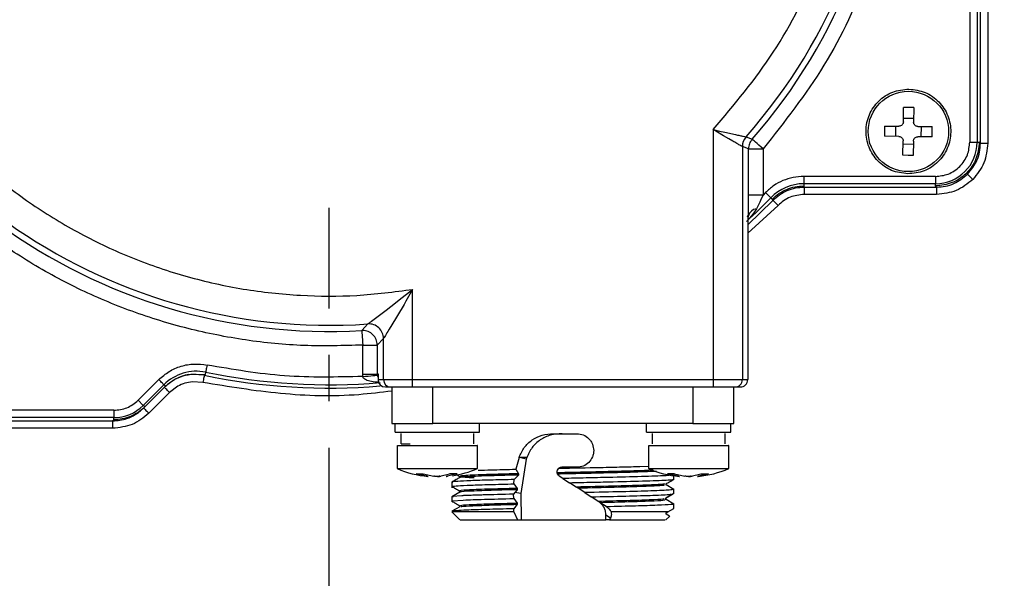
# Model space of a CAD drawing. Header units: millimetres. Extents: x 2719 to 13968, y 3953 to 13921.
# Tile 92 of 160: x 5509 to 5577, y 8486 to 8524. Entities that reach past the tile are written whole.
import ezdxf

# ---------------------------------------------------------------- set-up
doc = ezdxf.new("R2010")
doc.units = ezdxf.units.MM
doc.linetypes.add('CENTER2', pattern=[28.575, 19.05, -3.175, 3.175, -3.175])

msp = doc.modelspace()

# ---------------------------------------------------------------- linework, layer by layer
at = {"color": 7, "linetype": 'Continuous', "lineweight": 25}
for p, q in [((5574.359, 8526.18), (5574.359, 8515.424)), ((5574.859, 8526.18), (5574.859, 8515.424)), ((5575.086, 8515.345), (5575.086, 8526.213)), ((5575.586, 8526.213), (5575.586, 8515.345)), ((5569.813, 8516.805), (5569.826, 8517.788)), ((5570.176, 8517.788), (5569.826, 8517.788)), ((5570.526, 8517.779), (5570.176, 8517.788)), ((5570.526, 8517.779), (5570.513, 8516.796)), ((5570.516, 8517.03), (5569.816, 8517.039)), ((5556.794, 8516.274), (5557.239, 8516.176)), ((5557.505, 8515.856), (5556.794, 8516.274)), ((5556.794, 8516.274), (5556.794, 8499.176)), ((5557.239, 8516.176), (5557.598, 8516.096)), ((5568.526, 8516.522), (5568.517, 8516.172)), ((5568.517, 8516.172), (5568.517, 8515.822)), ((5568.526, 8516.522), (5569.509, 8516.509)), ((5569.275, 8516.512), (5569.266, 8515.812)), ((5570.809, 8516.492), (5571.792, 8516.479)), ((5571.033, 8515.789), (5571.043, 8516.489)), ((5571.792, 8516.129), (5571.792, 8516.479)), ((5557.857, 8515.652), (5557.505, 8515.856)), ((5557.598, 8516.096), (5558.315, 8515.938)), ((5558.142, 8515.487), (5557.857, 8515.652)), ((5559.044, 8515.776), (5559.461, 8515.615)), ((5559.477, 8515.601), (5559.461, 8515.615)), ((5559.522, 8515.562), (5559.477, 8515.601)), ((5559.592, 8515.5), (5559.522, 8515.562)), ((5559.686, 8515.419), (5559.592, 8515.5)), ((5569.5, 8515.809), (5568.517, 8515.822)), ((5569.783, 8514.522), (5569.796, 8515.505)), ((5570.496, 8515.496), (5570.483, 8514.513)), ((5571.783, 8515.779), (5570.8, 8515.792)), ((5571.783, 8515.779), (5571.792, 8516.129)), ((5558.794, 8515.115), (5558.794, 8499.176)), ((5559.214, 8514.957), (5558.794, 8515.115)), ((5559.214, 8511.798), (5559.214, 8514.957)), ((5559.214, 8514.957), (5560.213, 8514.957)), ((5559.799, 8515.319), (5559.686, 8515.419)), ((5559.928, 8515.206), (5559.799, 8515.319)), ((5560.068, 8515.084), (5559.928, 8515.206)), ((5560.213, 8514.957), (5560.068, 8515.084)), ((5560.213, 8514.957), (5560.213, 8511.798)), ((5570.493, 8515.262), (5569.793, 8515.271)), ((5574.359, 8515.424), (5574.859, 8515.424)), ((5574.859, 8515.424), (5575.007, 8515.424)), ((5575.086, 8515.345), (5575.007, 8515.424)), ((5575.086, 8515.345), (5575.586, 8515.345)), ((5570.133, 8514.513), (5569.783, 8514.522)), ((5570.483, 8514.513), (5570.133, 8514.513)), ((5572.008, 8513.073), (5562.995, 8513.073)), ((5562.995, 8513.073), (5562.995, 8512.573)), ((5572.008, 8513.073), (5572.008, 8512.573)), ((5574.208, 8513.224), (5574.216, 8513.216)), ((5574.216, 8513.216), (5574.237, 8513.195)), ((5574.237, 8513.195), (5574.27, 8513.162)), ((5574.27, 8513.162), (5574.314, 8513.118)), ((5574.314, 8513.118), (5574.367, 8513.065)), ((5574.367, 8513.065), (5574.428, 8513.004)), ((5574.428, 8513.004), (5574.493, 8512.939)), ((5574.493, 8512.939), (5574.561, 8512.871)), ((5562.995, 8512.573), (5562.994, 8512.425)), ((5562.994, 8512.425), (5563.028, 8512.346)), ((5572.008, 8512.573), (5562.995, 8512.573)), ((5563.028, 8512.346), (5572.087, 8512.346)), ((5563.028, 8512.346), (5563.028, 8511.846)), ((5572.008, 8512.425), (5572.008, 8512.573)), ((5572.087, 8512.346), (5572.008, 8512.425)), ((5572.087, 8512.346), (5572.087, 8511.846)), ((5560.213, 8511.798), (5559.214, 8511.798)), ((5560.083, 8511.536), (5559.979, 8511.325)), ((5560.213, 8511.798), (5560.083, 8511.536)), ((5560.376, 8511.965), (5560.213, 8511.798)), ((5560.841, 8511.513), (5560.735, 8511.617)), ((5560.876, 8511.436), (5560.841, 8511.513)), ((5560.884, 8511.429), (5560.876, 8511.436)), ((5572.087, 8511.846), (5563.028, 8511.846)), ((5559.749, 8510.86), (5559.629, 8510.648)), ((5559.979, 8511.325), (5559.749, 8510.86)), ((5560.905, 8511.408), (5560.884, 8511.429)), ((5560.939, 8511.375), (5560.905, 8511.408)), ((5560.983, 8511.332), (5560.939, 8511.375)), ((5561.037, 8511.28), (5560.983, 8511.332)), ((5561.099, 8511.22), (5561.037, 8511.28)), ((5561.165, 8511.155), (5561.099, 8511.22)), ((5561.235, 8511.088), (5561.165, 8511.155)), ((5559.45, 8510.401), (5559.079, 8510)), ((5559.154, 8510.301), (5559.16, 8510.402)), ((5559.16, 8510.402), (5559.16, 8499.176)), ((5559.187, 8510.391), (5559.16, 8510.402)), ((5559.182, 8510.157), (5559.22, 8510.376)), ((5559.22, 8510.376), (5559.187, 8510.391)), ((5559.629, 8510.648), (5559.45, 8510.401)), ((5535.312, 8504.622), (5536.228, 8505.347)), ((5536.228, 8505.347), (5535.762, 8504.537)), ((5536.228, 8499.176), (5536.228, 8505.347)), ((5534.412, 8503.926), (5535.062, 8504.427)), ((5535.062, 8504.427), (5535.312, 8504.622)), ((5535.639, 8504.325), (5535.182, 8503.552)), ((5535.762, 8504.537), (5535.639, 8504.325)), ((5533.602, 8503.314), (5533.956, 8503.579)), ((5533.956, 8503.579), (5534.412, 8503.926)), ((5535.182, 8503.552), (5535.054, 8503.338)), ((5532.751, 8502.537), (5533.159, 8502.984)), ((5533.414, 8503.173), (5533.602, 8503.314)), ((5535.054, 8503.338), (5534.63, 8502.638)), ((5532.804, 8502.539), (5532.751, 8502.537)), ((5532.751, 8502.537), (5532.752, 8502.515)), ((5532.752, 8502.515), (5532.756, 8502.456)), ((5532.756, 8502.456), (5532.761, 8502.363)), ((5532.761, 8502.363), (5532.768, 8502.239)), ((5532.768, 8502.239), (5532.777, 8502.088)), ((5532.777, 8502.088), (5532.787, 8501.917)), ((5534.63, 8502.638), (5534.524, 8502.464)), ((5532.787, 8501.917), (5532.798, 8501.732)), ((5532.798, 8501.732), (5532.809, 8501.539)), ((5532.809, 8501.539), (5533.809, 8501.539)), ((5532.809, 8499.524), (5532.809, 8501.539)), ((5534.228, 8501.987), (5533.809, 8501.539)), ((5533.809, 8501.539), (5533.809, 8499.524)), ((5534.228, 8499.176), (5534.228, 8501.987)), ((5522.123, 8499.987), (5522.106, 8499.903)), ((5522.142, 8500.078), (5522.123, 8499.987)), ((5522.161, 8500.172), (5522.142, 8500.078)), ((5520.91, 8499.553), (5522.031, 8499.537)), ((5521.938, 8499.323), (5521.923, 8499.249)), ((5521.95, 8499.384), (5521.938, 8499.323)), ((5521.96, 8499.43), (5521.95, 8499.384)), ((5521.966, 8499.459), (5521.96, 8499.43)), ((5521.968, 8499.47), (5521.966, 8499.459)), ((5522.031, 8499.537), (5521.968, 8499.47)), ((5522.061, 8499.682), (5522.031, 8499.537)), ((5522.063, 8499.693), (5522.061, 8499.682)), ((5522.069, 8499.722), (5522.063, 8499.693)), ((5522.078, 8499.768), (5522.069, 8499.722)), ((5522.091, 8499.829), (5522.078, 8499.768)), ((5522.106, 8499.903), (5522.091, 8499.829)), ((5533.809, 8499.524), (5532.809, 8499.524)), ((5532.815, 8499.389), (5532.809, 8499.524)), ((5532.815, 8499.389), (5533.007, 8499.406)), ((5533.007, 8499.406), (5533.192, 8499.423)), ((5533.192, 8499.423), (5533.362, 8499.438)), ((5533.362, 8499.438), (5533.512, 8499.452)), ((5533.512, 8499.452), (5533.636, 8499.463)), ((5533.636, 8499.463), (5533.73, 8499.472)), ((5533.73, 8499.472), (5533.788, 8499.477)), ((5533.788, 8499.477), (5533.811, 8499.479)), ((5533.862, 8499.583), (5533.809, 8499.524)), ((5533.809, 8499.524), (5533.811, 8499.479)), ((5533.862, 8499.583), (5533.862, 8499.176)), ((5533.862, 8499.582), (5533.862, 8499.176)), ((5517.435, 8497.764), (5518.849, 8499.178)), ((5519.203, 8498.824), (5517.789, 8497.41)), ((5517.894, 8497.306), (5519.307, 8498.719)), ((5518.917, 8499.11), (5518.849, 8499.178)), ((5518.983, 8499.044), (5518.917, 8499.11)), ((5519.044, 8498.983), (5518.983, 8499.044)), ((5519.097, 8498.93), (5519.044, 8498.983)), ((5519.141, 8498.886), (5519.097, 8498.93)), ((5519.174, 8498.853), (5519.141, 8498.886)), ((5519.195, 8498.832), (5519.174, 8498.853)), ((5519.203, 8498.824), (5519.195, 8498.832)), ((5519.307, 8498.719), (5519.203, 8498.824)), ((5519.248, 8498.646), (5519.241, 8498.653)), ((5519.268, 8498.626), (5519.248, 8498.646)), ((5520.153, 8498.72), (5519.594, 8498.299)), ((5521.867, 8498.98), (5521.158, 8499.023)), ((5521.887, 8499.074), (5521.867, 8498.98)), ((5521.905, 8499.165), (5521.887, 8499.074)), ((5521.923, 8499.249), (5521.905, 8499.165)), ((5533.295, 8499.065), (5533.12, 8499.122)), ((5533.516, 8499.02), (5533.295, 8499.065)), ((5533.658, 8499.002), (5533.516, 8499.02)), ((5533.898, 8499.001), (5533.658, 8499.002)), ((5533.862, 8499.176), (5534.228, 8499.176)), ((5534.228, 8499.176), (5536.228, 8499.176)), ((5534.362, 8498.677), (5534.728, 8498.677)), ((5534.813, 8498.677), (5534.813, 8496.177)), ((5536.228, 8499.176), (5556.794, 8499.176)), ((5536.228, 8498.677), (5536.228, 8499.176)), ((5536.228, 8498.677), (5556.794, 8498.677)), ((5537.612, 8496.177), (5537.612, 8498.677)), ((5555.41, 8498.677), (5555.41, 8496.177)), ((5556.794, 8499.176), (5558.794, 8499.176)), ((5556.794, 8499.176), (5556.794, 8498.677)), ((5558.21, 8496.177), (5558.21, 8498.677)), ((5558.294, 8498.677), (5558.66, 8498.677)), ((5558.794, 8499.176), (5559.16, 8499.176)), ((5519.594, 8498.299), (5518.169, 8496.874)), ((5519.3, 8498.593), (5519.268, 8498.626)), ((5519.344, 8498.549), (5519.3, 8498.593)), ((5519.398, 8498.495), (5519.344, 8498.549)), ((5519.459, 8498.434), (5519.398, 8498.495)), ((5519.525, 8498.368), (5519.459, 8498.434)), ((5519.594, 8498.299), (5519.525, 8498.368)), ((5517.789, 8497.41), (5517.435, 8497.764)), ((5517.894, 8497.306), (5517.789, 8497.41)), ((5517.816, 8497.227), (5517.894, 8497.306)), ((5515.773, 8497.075), (5505.017, 8497.075)), ((5515.773, 8497.075), (5515.773, 8496.575)), ((5517.816, 8497.227), (5517.822, 8497.221)), ((5517.822, 8497.221), (5517.842, 8497.2)), ((5517.842, 8497.2), (5517.875, 8497.168)), ((5517.875, 8497.168), (5517.919, 8497.124)), ((5517.919, 8497.124), (5517.973, 8497.07)), ((5517.973, 8497.07), (5518.034, 8497.009)), ((5518.034, 8497.009), (5518.1, 8496.943)), ((5518.1, 8496.943), (5518.169, 8496.874)), ((5504.938, 8496.348), (5515.693, 8496.348)), ((5515.773, 8496.575), (5505.017, 8496.575)), ((5515.693, 8496.348), (5515.772, 8496.427)), ((5515.693, 8496.348), (5515.693, 8495.848)), ((5515.772, 8496.427), (5515.773, 8496.575)), ((5534.813, 8496.177), (5534.821, 8496.177)), ((5535.013, 8496.18), (5535.013, 8495.574)), ((5555.41, 8496.177), (5537.612, 8496.177)), ((5540.812, 8495.574), (5540.812, 8496.177)), ((5552.21, 8496.177), (5552.21, 8495.574)), ((5558.01, 8495.574), (5558.01, 8496.18)), ((5515.693, 8495.848), (5504.938, 8495.848)), ((5535.413, 8495.481), (5535.413, 8494.774)), ((5540.412, 8494.774), (5540.412, 8495.481)), ((5545.862, 8495.477), (5547.466, 8495.477)), ((5552.61, 8495.481), (5552.61, 8494.774)), ((5557.61, 8494.774), (5557.61, 8495.481)), ((5535.163, 8494.68), (5535.163, 8493.09)), ((5540.662, 8493.09), (5540.662, 8494.68)), ((5552.36, 8494.68), (5552.36, 8493.09)), ((5557.86, 8493.09), (5557.86, 8494.68)), ((5543.512, 8493.845), (5543.293, 8493.045)), ((5543.537, 8493.844), (5543.512, 8493.845)), ((5544.043, 8493.844), (5543.537, 8493.844)), ((5544.007, 8493.74), (5543.537, 8493.844)), ((5544.007, 8493.74), (5543.635, 8491.387)), ((5544.043, 8493.844), (5544.007, 8493.74)), ((5551.785, 8493.238), (5552.36, 8493.258)), ((5535.163, 8493.09), (5537.912, 8493.09)), ((5537.196, 8492.566), (5536.47, 8492.73)), ((5536.47, 8492.73), (5536.703, 8492.722)), ((5536.703, 8492.722), (5536.942, 8492.73)), ((5536.942, 8492.73), (5537.668, 8492.566)), ((5537.912, 8493.09), (5540.662, 8493.09)), ((5538.092, 8492.566), (5538.755, 8492.73)), ((5539.272, 8492.73), (5538.609, 8492.566)), ((5539.017, 8492.722), (5538.755, 8492.73)), ((5539.272, 8492.73), (5539.017, 8492.722)), ((5539.156, 8492.723), (5539.462, 8492.546)), ((5543.469, 8492.65), (5543.181, 8492.342)), ((5543.293, 8493.045), (5543.483, 8492.738)), ((5543.483, 8492.738), (5543.469, 8492.65)), ((5546.113, 8492.8), (5546.108, 8492.853)), ((5546.14, 8492.712), (5546.113, 8492.8)), ((5546.513, 8492.414), (5546.256, 8492.581)), ((5547.466, 8493.177), (5546.432, 8493.177)), ((5552.36, 8493.09), (5557.86, 8493.09)), ((5554.394, 8492.566), (5553.668, 8492.73)), ((5553.901, 8492.722), (5553.668, 8492.73)), ((5554.14, 8492.73), (5553.901, 8492.722)), ((5554.11, 8492.366), (5554.11, 8492.599)), ((5554.14, 8492.73), (5554.866, 8492.566)), ((5555.29, 8492.566), (5555.953, 8492.73)), ((5556.47, 8492.73), (5555.807, 8492.566)), ((5555.953, 8492.73), (5556.214, 8492.722)), ((5556.214, 8492.722), (5556.47, 8492.73)), ((5538.912, 8492.166), (5538.912, 8491.779)), ((5538.936, 8492.178), (5538.967, 8492.166)), ((5543.155, 8492.043), (5543.181, 8492.342)), ((5543.155, 8492.043), (5543.381, 8491.736)), ((5546.513, 8492.414), (5546.958, 8492.125)), ((5547.413, 8491.829), (5546.958, 8492.125)), ((5553.565, 8491.982), (5553.542, 8491.977)), ((5553.564, 8492.07), (5553.565, 8491.982)), ((5554.11, 8491.668), (5553.571, 8491.98)), ((5555.728, 8492.554), (5555.728, 8492.552)), ((5539.457, 8491.48), (5538.915, 8491.167)), ((5538.974, 8491.859), (5538.936, 8491.877)), ((5539.591, 8491.233), (5538.936, 8491.175)), ((5543.228, 8491.457), (5543.139, 8491.342)), ((5543.142, 8491.043), (5543.139, 8491.341)), ((5543.379, 8491.648), (5543.228, 8491.457)), ((5543.635, 8491.387), (5543.228, 8491.457)), ((5543.381, 8491.736), (5543.378, 8491.648)), ((5543.635, 8491.387), (5543.651, 8489.578)), ((5547.544, 8491.744), (5547.413, 8491.829)), ((5548.004, 8491.446), (5547.544, 8491.744)), ((5548.004, 8491.446), (5548.448, 8491.157)), ((5553.498, 8491.034), (5554.031, 8491.344)), ((5554.095, 8491.376), (5553.564, 8491.069)), ((5554.095, 8491.674), (5554.07, 8491.67)), ((5554.11, 8491.366), (5554.11, 8491.696)), ((5538.912, 8491.163), (5538.912, 8490.824)), ((5538.936, 8491.175), (5538.989, 8491.163)), ((5538.936, 8490.878), (5539.696, 8490.938)), ((5538.988, 8490.859), (5538.936, 8490.878)), ((5543.142, 8491.043), (5543.384, 8490.736)), ((5543.385, 8490.648), (5543.148, 8490.341)), ((5543.384, 8490.736), (5543.385, 8490.648)), ((5548.899, 8490.864), (5548.448, 8491.157)), ((5549.03, 8490.779), (5548.899, 8490.864)), ((5549.481, 8490.486), (5549.03, 8490.779)), ((5553.564, 8491.07), (5553.564, 8490.982)), ((5554.111, 8490.667), (5553.57, 8490.979)), ((5554.11, 8490.366), (5554.11, 8490.678)), ((5539.208, 8490.338), (5538.912, 8490.167)), ((5538.912, 8490.128), (5539.464, 8489.576)), ((5543.15, 8490.128), (5538.912, 8490.128)), ((5538.934, 8490.152), (5538.933, 8490.128)), ((5538.936, 8490.177), (5538.934, 8490.152)), ((5539.452, 8490.479), (5539.208, 8490.338)), ((5543.15, 8490.128), (5543.148, 8490.341)), ((5543.15, 8490.128), (5543.403, 8489.578)), ((5549.458, 8489.578), (5549.455, 8489.899)), ((5549.76, 8489.701), (5549.455, 8489.899)), ((5549.493, 8490.478), (5549.481, 8490.486)), ((5553.697, 8490.128), (5549.813, 8490.128)), ((5553.812, 8489.839), (5553.574, 8489.977)), ((5553.579, 8490.059), (5553.697, 8490.128)), ((5553.579, 8489.971), (5553.579, 8490.059)), ((5553.816, 8489.834), (5553.579, 8489.971)), ((5553.697, 8490.128), (5554.11, 8490.366)), ((5543.403, 8489.578), (5543.651, 8489.578)), ((5549.706, 8489.578), (5549.458, 8489.578)), ((5549.76, 8489.701), (5549.706, 8489.578)), ((5553.558, 8489.576), (5553.823, 8489.841)), ((5553.811, 8489.838), (5553.816, 8489.834))]:
    msp.add_line(p, q, dxfattribs=at)
at = {"color": 8, "linetype": 'Continuous', "lineweight": 25}
for p, q in [((5559.16, 8509.767), (5560.876, 8511.436)), ((5561.235, 8511.088), (5559.16, 8509.204))]:
    msp.add_line(p, q, dxfattribs=at)
at = {"linetype": 'CENTER2'}
msp.add_line((5530.513, 8389.741), (5530.513, 8510.925), dxfattribs=at)
at = {"color": 7, "linetype": 'Continuous', "lineweight": 25}
for centre, radius in [((5530.513, 8540.921), 159.979), ((5530.513, 8540.921), 149.98), ((5570.154, 8516.151), 2.75)]:
    msp.add_circle(centre, radius, dxfattribs=at)
at = {"color": 30, "true_color": 0xf26722}
for radius, start, end in [(2359.686, 330, 180), (823.781, 209.442633, 59.442633)]:
    msp.add_arc((5530.513, 8540.921), radius, start, end, dxfattribs=at)
at = {"color": 7, "linetype": 'Continuous', "lineweight": 25}
for centre, radius, start, end in [((5530.513, 8540.921), 174.977, 281.09693, 206.5391), ((5530.513, 8540.921), 117.484, 308.77394, 260.07608), ((5530.513, 8540.921), 38.449, 318.84018, 273.3362), ((5530.513, 8540.921), 38.029, 318.60933, 273.98965), ((5559.794, 8515.115), 1, 138.60951, 179.99899), ((5572.008, 8515.424), 2.851, 270, 0), ((5562.995, 8509.425), 3.148, 90, 135.88082), ((5530.513, 8540.921), 42.096, 312.73269, 315.88258), ((5559.839, 8510.231), 0.635, 98.0975, 166.81925), ((5533.228, 8501.986), 1, 0.02071, 93.96808), ((5521.429, 8496.598), 3.148, 78.41677, 135), ((5530.513, 8540.921), 42.096, 258.41677, 274.76766), ((5534.362, 8499.176), 0.5, 179.99602, 269.99374), ((5534.728, 8499.176), 0.5, 179.99938, 269.99379), ((5558.294, 8499.176), 0.5, 270.00285, 0.00398), ((5558.66, 8499.176), 0.5, 270.00283, 0.00742), ((5515.773, 8499.426), 2.851, 270, 315), ((5537.912, 8499.526), 6.999, 246.8676, 264.89163), ((5537.912, 8499.526), 6.999, 278.51057, 293.1324), ((5555.11, 8499.526), 6.999, 246.8676, 264.89163), ((5555.11, 8499.526), 6.999, 275.35809, 293.1324), ((5530.513, 8540.921), 82.35, 290.98969, 322.29115)]:
    msp.add_arc(centre, radius, start, end, dxfattribs=at)
at = {"color": 8, "linetype": 'Continuous', "lineweight": 25}
msp.add_arc((5530.513, 8540.921), 42.323, 258.35154, 274.73739, dxfattribs=at)
at = {"color": 7, "linetype": 'Continuous', "lineweight": 25}
for points, knots in [([(5532.809, 8501.539), (5531.47, 8501.5), (5528.793, 8501.422), (5524.788, 8501.826), (5520.843, 8502.603), (5516.999, 8503.787), (5513.294, 8505.351), (5509.769, 8507.287), (5506.457, 8509.568), (5503.396, 8512.177), (5500.614, 8515.081), (5498.144, 8518.255), (5496.006, 8521.661), (5494.229, 8525.269), (5492.823, 8529.037), (5491.818, 8532.93), (5491.182, 8536.904), (5491.104, 8539.582), (5491.065, 8540.921)], [0, 0, 0, 0, 0.062498, 0.125, 0.187497, 0.250001, 0.312496, 0.375, 0.437497, 0.500001, 0.562497, 0.625, 0.687497, 0.750002, 0.812497, 0.875001, 0.937498, 1, 1, 1, 1]), ([(5494.483, 8540.921), (5494.523, 8539.638), (5494.601, 8537.071), (5495.246, 8533.235), (5496.277, 8529.458), (5497.737, 8525.789), (5499.583, 8522.299), (5501.786, 8519.06), (5504.302, 8516.099), (5507.1, 8513.446), (5510.162, 8511.104), (5513.485, 8509.09), (5517.033, 8507.429), (5520.771, 8506.16), (5524.625, 8505.3), (5528.518, 8504.882), (5532.408, 8504.853), (5534.955, 8505.182), (5536.228, 8505.347)], [0, 0, 0, 0, 0.061759, 0.123522, 0.186756, 0.25, 0.313234, 0.376477, 0.438234, 0.5, 0.561757, 0.623522, 0.686757, 0.75, 0.813235, 0.876477, 0.938237, 1, 1, 1, 1]), ([(5556.794, 8516.274), (5558.241, 8517.992), (5561.159, 8521.459), (5564.193, 8527.599), (5566.18, 8534.153), (5566.423, 8538.679), (5566.543, 8540.921)], [0, 0, 0, 0, 0.24777, 0.5, 0.75223, 1, 1, 1, 1]), ([(5569.962, 8540.921), (5569.84, 8538.559), (5569.597, 8533.834), (5567.617, 8526.989), (5564.603, 8520.534), (5561.676, 8516.816), (5560.213, 8514.957)], [0, 0, 0, 0, 0.25, 0.500001, 0.750002, 1, 1, 1, 1]), ([(5570.116, 8513.251), (5569.737, 8513.3), (5568.979, 8513.397), (5568.023, 8514.08), (5567.391, 8515.047), (5567.179, 8516.19), (5567.421, 8517.326), (5568.078, 8518.276), (5569.052, 8518.934), (5569.812, 8519.011), (5570.192, 8519.05)], [0, 0, 0, 0, 0.125002, 0.249999, 0.375001, 0.5, 0.625002, 0.749999, 0.875001, 1, 1, 1, 1]), ([(5570.192, 8519.05), (5570.571, 8519.001), (5571.329, 8518.904), (5572.285, 8518.221), (5572.918, 8517.254), (5573.129, 8516.111), (5572.888, 8514.975), (5572.23, 8514.025), (5571.256, 8513.367), (5570.496, 8513.29), (5570.116, 8513.251)], [0, 0, 0, 0, 0.125001, 0.250004, 0.375001, 0.5, 0.625001, 0.750001, 0.875001, 1, 1, 1, 1]), ([(5569.813, 8516.805), (5569.808, 8516.766), (5569.798, 8516.687), (5569.727, 8516.589), (5569.627, 8516.521), (5569.548, 8516.513), (5569.509, 8516.509)], [0, 0, 0, 0, 0.250225, 0.499978, 0.749706, 1, 1, 1, 1]), ([(5570.809, 8516.492), (5570.788, 8516.493), (5570.748, 8516.496), (5570.673, 8516.522), (5570.592, 8516.577), (5570.539, 8516.66), (5570.516, 8516.735), (5570.514, 8516.775), (5570.513, 8516.796)], [0, 0, 0, 0, 0.130488, 0.257469, 0.49984, 0.742752, 0.869918, 1, 1, 1, 1]), ([(5558.61, 8515.22), (5558.546, 8515.256), (5558.419, 8515.329), (5558.235, 8515.434), (5558.142, 8515.487)], [0, 0, 0, 0, 0.496584, 1, 1, 1, 1]), ([(5558.315, 8515.938), (5558.419, 8515.915), (5558.626, 8515.869), (5558.854, 8515.818), (5559.009, 8515.785), (5559.032, 8515.779), (5559.044, 8515.776)], [0, 0, 0, 0, 0.254642, 0.505977, 0.758495, 1, 1, 1, 1]), ([(5559.461, 8515.615), (5559.39, 8515.517), (5559.248, 8515.32), (5559.225, 8515.078), (5559.214, 8514.957)], [0, 0, 0, 0, 0.499991, 1, 1, 1, 1]), ([(5569.5, 8515.809), (5569.539, 8515.804), (5569.617, 8515.794), (5569.716, 8515.723), (5569.784, 8515.623), (5569.792, 8515.545), (5569.796, 8515.505)], [0, 0, 0, 0, 0.250209, 0.499947, 0.74966, 1, 1, 1, 1]), ([(5570.496, 8515.496), (5570.501, 8515.535), (5570.511, 8515.614), (5570.581, 8515.712), (5570.682, 8515.78), (5570.76, 8515.788), (5570.8, 8515.792)], [0, 0, 0, 0, 0.250263, 0.49994, 0.749679, 1, 1, 1, 1]), ([(5558.794, 8515.115), (5558.784, 8515.121), (5558.764, 8515.132), (5558.662, 8515.19), (5558.61, 8515.22)], [0, 0, 0, 0, 0.487272, 1, 1, 1, 1]), ([(5572.008, 8513.073), (5572.303, 8513.105), (5572.76, 8513.153), (5573.308, 8513.446), (5573.682, 8513.75), (5573.986, 8514.124), (5574.279, 8514.672), (5574.327, 8515.129), (5574.359, 8515.424)], [0, 0, 0, 0, 0.239446, 0.369649, 0.5, 0.630206, 0.760554, 1, 1, 1, 1]), ([(5575.007, 8515.424), (5574.963, 8515.032), (5574.873, 8514.247), (5574.327, 8513.466), (5573.74, 8512.952), (5573.054, 8512.542), (5572.401, 8512.469), (5572.008, 8512.425)], [0, 0, 0, 0, 0.249731, 0.499455, 0.584321, 0.750254, 1, 1, 1, 1]), ([(5574.208, 8513.224), (5574.448, 8513.524), (5574.814, 8513.98), (5575.049, 8514.739), (5575.073, 8515.141), (5575.086, 8515.345)], [0, 0, 0, 0, 0.485182, 0.739159, 1, 1, 1, 1]), ([(5575.586, 8515.345), (5575.538, 8514.882), (5575.443, 8513.955), (5574.855, 8513.232), (5574.561, 8512.871)], [0, 0, 0, 0, 0.499993, 1, 1, 1, 1]), ([(5562.995, 8513.073), (5562.751, 8513.06), (5562.264, 8513.032), (5561.564, 8512.804), (5560.914, 8512.461), (5560.555, 8512.13), (5560.376, 8511.965)], [0, 0, 0, 0, 0.250048, 0.5, 0.750051, 1, 1, 1, 1]), ([(5572.087, 8512.346), (5572.291, 8512.359), (5572.694, 8512.383), (5573.452, 8512.618), (5573.908, 8512.984), (5574.208, 8513.224)], [0, 0, 0, 0, 0.260841, 0.514813, 1, 1, 1, 1]), ([(5574.561, 8512.871), (5574.2, 8512.577), (5573.477, 8511.989), (5572.55, 8511.894), (5572.087, 8511.846)], [0, 0, 0, 0, 0.499964, 1, 1, 1, 1]), ([(5560.841, 8511.513), (5560.989, 8511.649), (5561.284, 8511.921), (5561.819, 8512.204), (5562.394, 8512.39), (5562.794, 8512.413), (5562.994, 8512.425)], [0, 0, 0, 0, 0.250004, 0.499997, 0.750003, 1, 1, 1, 1]), ([(5560.876, 8511.436), (5561.024, 8511.573), (5561.32, 8511.844), (5561.854, 8512.125), (5562.428, 8512.312), (5562.828, 8512.335), (5563.028, 8512.346)], [0, 0, 0, 0, 0.251103, 0.500732, 0.750038, 1, 1, 1, 1]), ([(5559.22, 8510.376), (5559.218, 8510.599), (5559.214, 8511.045), (5559.214, 8511.547), (5559.214, 8511.798)], [0, 0, 0, 0, 0.500688, 1, 1, 1, 1]), ([(5560.735, 8511.617), (5560.728, 8511.623), (5560.716, 8511.634), (5560.633, 8511.715), (5560.515, 8511.829), (5560.422, 8511.92), (5560.376, 8511.965)], [0, 0, 0, 0, 0.250008, 0.500002, 0.750002, 1, 1, 1, 1]), ([(5563.028, 8511.846), (5562.695, 8511.808), (5562.195, 8511.75), (5561.603, 8511.426), (5561.358, 8511.201), (5561.235, 8511.088)], [0, 0, 0, 0, 0.498789, 0.749164, 1, 1, 1, 1]), ([(5533.159, 8502.984), (5533.175, 8502.996), (5533.208, 8503.02), (5533.344, 8503.121), (5533.414, 8503.173)], [0, 0, 0, 0, 0.487833, 1, 1, 1, 1]), ([(5533.809, 8501.539), (5533.793, 8501.671), (5533.763, 8501.935), (5533.529, 8502.266), (5533.197, 8502.496), (5532.934, 8502.524), (5532.804, 8502.539)], [0, 0, 0, 0, 0.251365, 0.501791, 0.751318, 1, 1, 1, 1]), ([(5534.524, 8502.464), (5534.447, 8502.34), (5534.332, 8502.155), (5534.245, 8502.013), (5534.234, 8501.995), (5534.228, 8501.987)], [0, 0, 0, 0, 0.516175, 0.768677, 1, 1, 1, 1]), ([(5518.849, 8499.178), (5519.077, 8499.375), (5519.532, 8499.77), (5520.371, 8500.124), (5521.265, 8500.29), (5521.863, 8500.211), (5522.161, 8500.172)], [0, 0, 0, 0, 0.250002, 0.499999, 0.749999, 1, 1, 1, 1]), ([(5532.815, 8499.389), (5531.027, 8499.348), (5527.45, 8499.265), (5523.924, 8499.87), (5522.161, 8500.172)], [0, 0, 0, 0, 0.5, 1, 1, 1, 1]), ([(5521.968, 8499.47), (5521.722, 8499.503), (5521.231, 8499.569), (5520.495, 8499.428), (5519.803, 8499.141), (5519.428, 8498.815), (5519.241, 8498.653)], [0, 0, 0, 0, 0.25002, 0.499825, 0.749712, 1, 1, 1, 1]), ([(5519.307, 8498.719), (5519.542, 8498.92), (5520.012, 8499.321), (5520.611, 8499.476), (5520.91, 8499.553)], [0, 0, 0, 0, 0.500005, 1, 1, 1, 1]), ([(5533.12, 8499.122), (5533.042, 8499.157), (5532.937, 8499.204), (5532.849, 8499.301), (5532.823, 8499.351), (5532.818, 8499.377), (5532.815, 8499.389)], [0, 0, 0, 0, 0.604884, 0.821269, 0.913921, 1, 1, 1, 1]), ([(5533.811, 8499.479), (5533.812, 8499.466), (5533.815, 8499.44), (5533.826, 8499.388), (5533.837, 8499.356), (5533.845, 8499.333)], [0, 0, 0, 0, 0.227193, 0.4655472, 1, 1, 1, 1]), ([(5521.158, 8499.023), (5520.983, 8498.999), (5520.631, 8498.952), (5520.313, 8498.797), (5520.153, 8498.72)], [0, 0, 0, 0, 0.500198, 1, 1, 1, 1]), ([(5534.728, 8498.677), (5534.751, 8498.677), (5534.787, 8498.677), (5534.976, 8498.677), (5535.169, 8498.677), (5535.407, 8498.677), (5535.753, 8498.677), (5536.041, 8498.677), (5536.228, 8498.677)], [0, 0, 0, 0, 0.2396878, 0.36973, 0.5000018, 0.6300469, 0.7603211, 1, 1, 1, 1]), ([(5556.794, 8498.677), (5556.981, 8498.677), (5557.269, 8498.677), (5557.616, 8498.677), (5557.853, 8498.677), (5558.047, 8498.677), (5558.236, 8498.677), (5558.271, 8498.677), (5558.294, 8498.677)], [0, 0, 0, 0, 0.239691, 0.369726, 0.499997, 0.630047, 0.760313, 1, 1, 1, 1]), ([(5517.894, 8497.306), (5517.747, 8497.175), (5517.454, 8496.913), (5516.927, 8496.64), (5516.362, 8496.46), (5515.969, 8496.438), (5515.772, 8496.427)], [0, 0, 0, 0, 0.250006, 0.500005, 0.750002, 1, 1, 1, 1]), ([(5515.773, 8497.075), (5516.084, 8497.107), (5516.707, 8497.172), (5517.192, 8497.566), (5517.435, 8497.764)], [0, 0, 0, 0, 0.500002, 1, 1, 1, 1]), ([(5515.693, 8496.348), (5516.023, 8496.38), (5516.565, 8496.432), (5517.286, 8496.77), (5517.631, 8497.068), (5517.816, 8497.227)], [0, 0, 0, 0, 0.419578, 0.68989, 1, 1, 1, 1]), ([(5518.169, 8496.874), (5517.807, 8496.58), (5517.084, 8495.992), (5516.157, 8495.896), (5515.693, 8495.848)], [0, 0, 0, 0, 0.499988, 1, 1, 1, 1]), ([(5534.821, 8496.177), (5534.886, 8496.177), (5535.017, 8496.177), (5535.672, 8496.177), (5536.567, 8496.177), (5537.264, 8496.177), (5537.612, 8496.177)], [0, 0, 0, 0, 0.25, 0.499997, 0.749999, 1, 1, 1, 1]), ([(5555.41, 8496.177), (5555.777, 8496.177), (5556.511, 8496.177), (5557.436, 8496.177), (5558.083, 8496.177), (5558.168, 8496.177), (5558.21, 8496.177)], [0, 0, 0, 0, 0.25, 0.499999, 0.749999, 1, 1, 1, 1]), ([(5535.035, 8495.577), (5535.057, 8495.577), (5535.102, 8495.577), (5535.539, 8495.577), (5535.771, 8495.577)], [0, 0, 0, 0, 0.469612, 1, 1, 1, 1]), ([(5535.771, 8495.577), (5536.059, 8495.577), (5536.635, 8495.577), (5537.782, 8495.577), (5538.922, 8495.577), (5539.926, 8495.577), (5540.578, 8495.577), (5540.868, 8495.577), (5540.797, 8495.577), (5540.789, 8495.577)], [0, 0, 0, 0, 0.163543, 0.327088, 0.490627, 0.65417, 0.817713, 0.981256, 1, 1, 1, 1]), ([(5543.512, 8493.845), (5543.616, 8494.082), (5543.826, 8494.555), (5544.391, 8495.08), (5545.088, 8495.418), (5545.603, 8495.457), (5545.862, 8495.477)], [0, 0, 0, 0, 0.2504107, 0.5020643, 0.7495509, 1, 1, 1, 1]), ([(5546.45, 8495.477), (5546.186, 8495.458), (5545.658, 8495.421), (5544.942, 8495.086), (5544.362, 8494.558), (5544.149, 8494.082), (5544.043, 8493.844)], [0, 0, 0, 0, 0.250872, 0.500656, 0.750031, 1, 1, 1, 1]), ([(5547.466, 8495.477), (5547.614, 8495.46), (5547.912, 8495.426), (5548.235, 8495.205), (5548.431, 8494.967), (5548.576, 8494.696), (5548.6, 8494.472), (5548.616, 8494.327)], [0, 0, 0, 0, 0.2464587, 0.4950619, 0.6322465, 0.7621761, 1, 1, 1, 1]), ([(5552.233, 8495.577), (5552.258, 8495.577), (5552.311, 8495.577), (5552.92, 8495.577), (5553.847, 8495.577), (5554.972, 8495.577), (5556.136, 8495.577), (5556.756, 8495.577), (5557.065, 8495.577)], [0, 0, 0, 0, 0.150441, 0.320352, 0.490264, 0.660179, 0.830091, 1, 1, 1, 1]), ([(5557.065, 8495.577), (5557.308, 8495.577), (5557.793, 8495.577), (5558.065, 8495.577), (5557.994, 8495.577), (5557.987, 8495.577)], [0, 0, 0, 0, 0.472901, 0.945802, 1, 1, 1, 1]), ([(5535.184, 8494.677), (5535.204, 8494.677), (5535.248, 8494.677), (5535.662, 8494.677), (5535.882, 8494.677)], [0, 0, 0, 0, 0.469612, 1, 1, 1, 1]), ([(5535.432, 8494.777), (5535.451, 8494.777), (5535.49, 8494.777), (5535.867, 8494.777), (5536.066, 8494.777)], [0, 0, 0, 0, 0.469603, 1, 1, 1, 1]), ([(5535.882, 8494.677), (5536.155, 8494.677), (5536.701, 8494.677), (5537.789, 8494.677), (5538.87, 8494.677), (5539.822, 8494.677), (5540.44, 8494.677), (5540.715, 8494.677), (5540.648, 8494.677), (5540.641, 8494.677)], [0, 0, 0, 0, 0.1635411, 0.327085, 0.4906262, 0.6541694, 0.8177136, 0.9812559, 1, 1, 1, 1]), ([(5552.382, 8494.677), (5552.405, 8494.677), (5552.455, 8494.677), (5553.033, 8494.677), (5553.912, 8494.677), (5554.979, 8494.677), (5556.083, 8494.677), (5556.67, 8494.677), (5556.964, 8494.677)], [0, 0, 0, 0, 0.1504411, 0.3203516, 0.4902613, 0.6601738, 0.8300882, 1, 1, 1, 1]), ([(5556.964, 8494.677), (5557.194, 8494.677), (5557.654, 8494.677), (5557.912, 8494.677), (5557.845, 8494.677), (5557.838, 8494.677)], [0, 0, 0, 0, 0.472899, 0.945799, 1, 1, 1, 1]), ([(5548.616, 8494.327), (5548.612, 8494.253), (5548.603, 8494.101), (5548.511, 8493.809), (5548.296, 8493.491), (5547.915, 8493.229), (5547.615, 8493.194), (5547.466, 8493.177)], [0, 0, 0, 0, 0.12278, 0.251047, 0.501866, 0.751866, 1, 1, 1, 1]), ([(5537.196, 8492.566), (5537.221, 8492.563), (5537.272, 8492.557), (5537.3, 8492.554), (5537.293, 8492.556), (5537.292, 8492.556)], [0, 0, 0, 0, 0.473377, 0.945793, 1, 1, 1, 1]), ([(5538.092, 8492.566), (5538.077, 8492.565), (5538.049, 8492.561), (5537.98, 8492.556), (5537.885, 8492.554), (5537.787, 8492.556), (5537.716, 8492.561), (5537.684, 8492.565), (5537.668, 8492.566)], [0, 0, 0, 0, 0.130512, 0.257424, 0.499824, 0.742795, 0.869569, 1, 1, 1, 1]), ([(5537.923, 8492.556), (5537.929, 8492.556), (5537.972, 8492.555), (5538.061, 8492.557), (5538.124, 8492.563), (5538.156, 8492.566)], [0, 0, 0, 0, 0.071372, 0.535205, 1, 1, 1, 1]), ([(5538.628, 8492.566), (5538.602, 8492.563), (5538.55, 8492.557), (5538.524, 8492.555), (5538.539, 8492.557), (5538.586, 8492.563), (5538.609, 8492.566)], [0, 0, 0, 0, 0.2502519, 0.4999393, 0.7496842, 1, 1, 1, 1]), ([(5543.483, 8492.738), (5543.053, 8492.727), (5542.193, 8492.705), (5541.124, 8492.672), (5540.275, 8492.639), (5539.713, 8492.606), (5539.443, 8492.579), (5539.472, 8492.563), (5539.481, 8492.559)], [0, 0, 0, 0, 0.184348, 0.368665, 0.553001, 0.737338, 0.921675, 1, 1, 1, 1]), ([(5543.469, 8492.65), (5543.044, 8492.639), (5542.196, 8492.617), (5541.138, 8492.585), (5540.295, 8492.552), (5539.733, 8492.519), (5539.462, 8492.494), (5539.477, 8492.48), (5539.48, 8492.477)], [0, 0, 0, 0, 0.188987, 0.377941, 0.566912, 0.755888, 0.944857, 1, 1, 1, 1]), ([(5540.72, 8492.976), (5541, 8492.986), (5541.707, 8493.01), (5542.696, 8493.032), (5543.293, 8493.045)], [0, 0, 0, 0, 0.396968, 1, 1, 1, 1]), ([(5546.108, 8492.853), (5546.112, 8492.898), (5546.119, 8492.988), (5546.196, 8493.069), (5546.234, 8493.11)], [0, 0, 0, 0, 0.499673, 1, 1, 1, 1]), ([(5552.697, 8492.98), (5552.573, 8492.974), (5552.228, 8492.957), (5551.392, 8492.929), (5550.255, 8492.897), (5548.954, 8492.865), (5547.553, 8492.832), (5546.593, 8492.811), (5546.113, 8492.8)], [0, 0, 0, 0, 0.101377, 0.281102, 0.460829, 0.640552, 0.82026, 1, 1, 1, 1]), ([(5552.909, 8492.902), (5552.722, 8492.892), (5552.32, 8492.872), (5551.405, 8492.842), (5550.269, 8492.809), (5548.974, 8492.777), (5547.577, 8492.745), (5546.619, 8492.723), (5546.14, 8492.712)], [0, 0, 0, 0, 0.147058, 0.317648, 0.488237, 0.658827, 0.829397, 1, 1, 1, 1]), ([(5546.256, 8492.581), (5546.233, 8492.599), (5546.181, 8492.639), (5546.155, 8492.686), (5546.14, 8492.712)], [0, 0, 0, 0, 0.43614, 1, 1, 1, 1]), ([(5546.234, 8493.11), (5547.202, 8493.129), (5548.721, 8493.159), (5550.573, 8493.203), (5551.387, 8493.226), (5551.785, 8493.238)], [0, 0, 0, 0, 0.473363, 0.742745, 1, 1, 1, 1]), ([(5546.432, 8493.177), (5546.397, 8493.174), (5546.325, 8493.168), (5546.265, 8493.129), (5546.234, 8493.11)], [0, 0, 0, 0, 0.499952, 1, 1, 1, 1]), ([(5553.777, 8492.628), (5553.738, 8492.621), (5553.692, 8492.612), (5553.339, 8492.593), (5552.862, 8492.57), (5552.216, 8492.55), (5551.885, 8492.539)], [0, 0, 0, 0, 0.263979, 0.307874, 0.645223, 1, 1, 1, 1]), ([(5554.394, 8492.566), (5554.419, 8492.563), (5554.469, 8492.557), (5554.497, 8492.554), (5554.49, 8492.556), (5554.489, 8492.556)], [0, 0, 0, 0, 0.473386, 0.94581, 1, 1, 1, 1]), ([(5555.29, 8492.566), (5555.26, 8492.563), (5555.2, 8492.557), (5555.082, 8492.555), (5554.962, 8492.557), (5554.898, 8492.563), (5554.866, 8492.566)], [0, 0, 0, 0, 0.250257, 0.499956, 0.749679, 1, 1, 1, 1]), ([(5555.11, 8492.556), (5555.119, 8492.556), (5555.166, 8492.554), (5555.259, 8492.557), (5555.322, 8492.563), (5555.354, 8492.566)], [0, 0, 0, 0, 0.109923, 0.554444, 1, 1, 1, 1]), ([(5555.826, 8492.566), (5555.812, 8492.565), (5555.784, 8492.561), (5555.745, 8492.556), (5555.721, 8492.554), (5555.736, 8492.556), (5555.768, 8492.561), (5555.794, 8492.565), (5555.807, 8492.566)], [0, 0, 0, 0, 0.130487, 0.25741, 0.499815, 0.742819, 0.869563, 1, 1, 1, 1]), ([(5539.45, 8492.477), (5539.369, 8492.43), (5539.19, 8492.327), (5539.012, 8492.224), (5538.914, 8492.168)], [0, 0, 0, 0, 0.452505, 1, 1, 1, 1]), ([(5543.181, 8492.342), (5542.61, 8492.329), (5541.461, 8492.303), (5540.153, 8492.261), (5539.232, 8492.217), (5539.033, 8492.191), (5538.936, 8492.178)], [0, 0, 0, 0, 0.250481, 0.503971, 0.754769, 1, 1, 1, 1]), ([(5538.936, 8491.877), (5539.036, 8491.891), (5539.236, 8491.919), (5540.16, 8491.96), (5541.455, 8492.002), (5542.588, 8492.029), (5543.155, 8492.043)], [0, 0, 0, 0, 0.25, 0.5, 0.749999, 1, 1, 1, 1]), ([(5539.495, 8492.54), (5539.58, 8492.529), (5539.75, 8492.507), (5540.207, 8492.485), (5540.436, 8492.474)], [0, 0, 0, 0, 0.499956, 1, 1, 1, 1]), ([(5551.885, 8492.539), (5551.169, 8492.521), (5550.031, 8492.492), (5548.114, 8492.449), (5547.044, 8492.425), (5546.513, 8492.414)], [0, 0, 0, 0, 0.460105, 0.732178, 1, 1, 1, 1]), ([(5546.958, 8492.125), (5547.486, 8492.136), (5548.521, 8492.158), (5550.417, 8492.201), (5551.511, 8492.23), (5552.224, 8492.25)], [0, 0, 0, 0, 0.2656, 0.521164, 1, 1, 1, 1]), ([(5553.475, 8492.053), (5553.439, 8492.039), (5553.352, 8492.004), (5552.086, 8491.95), (5550.025, 8491.889), (5548.284, 8491.849), (5547.413, 8491.829)], [0, 0, 0, 0, 0.1949839, 0.4632736, 0.7315988, 1, 1, 1, 1]), ([(5553.464, 8491.963), (5553.429, 8491.949), (5553.343, 8491.916), (5552.122, 8491.863), (5550.111, 8491.804), (5548.4, 8491.764), (5547.544, 8491.745)], [0, 0, 0, 0, 0.185561, 0.457003, 0.728442, 1, 1, 1, 1]), ([(5552.224, 8492.25), (5552.533, 8492.261), (5553.152, 8492.282), (5553.747, 8492.313), (5554.068, 8492.34), (5554.069, 8492.355), (5554.069, 8492.36)], [0, 0, 0, 0, 0.288146, 0.576291, 0.864438, 1, 1, 1, 1]), ([(5553.571, 8492.05), (5553.653, 8492.098), (5553.834, 8492.202), (5554.015, 8492.307), (5554.114, 8492.364)], [0, 0, 0, 0, 0.452483, 1, 1, 1, 1]), ([(5538.915, 8491.863), (5538.997, 8491.816), (5539.178, 8491.712), (5539.358, 8491.607), (5539.457, 8491.55)], [0, 0, 0, 0, 0.4524957, 1, 1, 1, 1]), ([(5543.381, 8491.736), (5542.659, 8491.717), (5541.216, 8491.679), (5539.89, 8491.622), (5539.324, 8491.58), (5539.495, 8491.557), (5539.524, 8491.553)], [0, 0, 0, 0, 0.312258, 0.624392, 0.93649, 1, 1, 1, 1]), ([(5543.378, 8491.648), (5542.665, 8491.629), (5541.239, 8491.592), (5539.927, 8491.536), (5539.346, 8491.496), (5539.476, 8491.475), (5539.488, 8491.473)], [0, 0, 0, 0, 0.3219595, 0.6438116, 0.9655782, 1, 1, 1, 1]), ([(5543.139, 8491.341), (5542.395, 8491.322), (5541.525, 8491.301), (5540.654, 8491.273), (5540.21, 8491.259), (5539.866, 8491.245), (5539.671, 8491.237), (5539.612, 8491.234), (5539.591, 8491.233)], [0, 0, 0, 0, 0.499028, 0.583539, 0.749188, 0.918957, 0.970581, 1, 1, 1, 1]), ([(5554.039, 8491.664), (5554.004, 8491.649), (5553.925, 8491.614), (5552.651, 8491.56), (5550.628, 8491.503), (5548.879, 8491.465), (5548.004, 8491.446)], [0, 0, 0, 0, 0.215376, 0.476918, 0.73846, 1, 1, 1, 1]), ([(5548.448, 8491.157), (5549.272, 8491.175), (5550.919, 8491.212), (5552.76, 8491.267), (5553.82, 8491.31), (5553.9, 8491.335), (5553.922, 8491.342)], [0, 0, 0, 0, 0.295218, 0.590435, 0.885654, 1, 1, 1, 1]), ([(5593.939, 8491.564), (5592.391, 8489.678), (5589.286, 8485.898), (5583.986, 8480.785), (5578.259, 8476.128), (5572.116, 8472.037), (5565.662, 8468.49), (5561.132, 8466.644), (5558.873, 8465.724)], [0, 0, 0, 0, 0.165853, 0.332581, 0.5, 0.66743, 0.834153, 1, 1, 1, 1]), ([(5538.913, 8490.862), (5538.995, 8490.815), (5539.175, 8490.711), (5539.355, 8490.607), (5539.454, 8490.55)], [0, 0, 0, 0, 0.452455, 1, 1, 1, 1]), ([(5539.502, 8490.552), (5539.493, 8490.565), (5539.473, 8490.594), (5540.021, 8490.623), (5540.326, 8490.639)], [0, 0, 0, 0, 0.443508, 1, 1, 1, 1]), ([(5539.528, 8490.477), (5539.53, 8490.486), (5539.535, 8490.511), (5540.028, 8490.536), (5540.342, 8490.552)], [0, 0, 0, 0, 0.361526, 1, 1, 1, 1]), ([(5539.696, 8490.938), (5540.128, 8490.956), (5540.992, 8490.99), (5542.425, 8491.025), (5543.142, 8491.043)], [0, 0, 0, 0, 0.500002, 1, 1, 1, 1]), ([(5540.326, 8490.639), (5540.725, 8490.655), (5541.523, 8490.688), (5542.763, 8490.72), (5543.384, 8490.736)], [0, 0, 0, 0, 0.499972, 1, 1, 1, 1]), ([(5540.342, 8490.552), (5540.74, 8490.568), (5541.536, 8490.6), (5542.769, 8490.632), (5543.385, 8490.648)], [0, 0, 0, 0, 0.499975, 1, 1, 1, 1]), ([(5548.899, 8490.864), (5549.593, 8490.881), (5550.981, 8490.915), (5552.49, 8490.967), (5553.342, 8491.007), (5553.403, 8491.03), (5553.419, 8491.036)], [0, 0, 0, 0, 0.299503, 0.599008, 0.898516, 1, 1, 1, 1]), ([(5549.455, 8489.899), (5549.447, 8490.001), (5549.433, 8490.182), (5549.333, 8490.433), (5549.194, 8490.648), (5549.056, 8490.754), (5548.988, 8490.807)], [0, 0, 0, 0, 0.279806, 0.49906, 0.749358, 1, 1, 1, 1]), ([(5549.03, 8490.779), (5549.706, 8490.796), (5551.058, 8490.83), (5552.543, 8490.88), (5553.453, 8490.927), (5553.499, 8490.958), (5553.519, 8490.971)], [0, 0, 0, 0, 0.26407, 0.528145, 0.792222, 1, 1, 1, 1]), ([(5552.987, 8490.577), (5552.522, 8490.561), (5551.592, 8490.528), (5550.193, 8490.495), (5549.493, 8490.478)], [0, 0, 0, 0, 0.5, 1, 1, 1, 1]), ([(5554.051, 8490.664), (5554.037, 8490.651), (5554.004, 8490.622), (5553.352, 8490.593), (5552.987, 8490.577)], [0, 0, 0, 0, 0.441497, 1, 1, 1, 1]), ([(5539.91, 8490.247), (5539.66, 8490.235), (5539.16, 8490.212), (5539.01, 8490.188), (5538.936, 8490.177)], [0, 0, 0, 0, 0.500001, 1, 1, 1, 1]), ([(5543.148, 8490.341), (5542.494, 8490.326), (5541.186, 8490.294), (5540.335, 8490.263), (5539.91, 8490.247)], [0, 0, 0, 0, 0.499999, 1, 1, 1, 1]), ([(5549.493, 8490.478), (5549.555, 8490.431), (5549.682, 8490.336), (5549.769, 8490.198), (5549.813, 8490.128)], [0, 0, 0, 0, 0.492385, 1, 1, 1, 1]), ([(5549.813, 8490.128), (5549.822, 8490.072), (5549.844, 8489.938), (5549.791, 8489.789), (5549.76, 8489.701)], [0, 0, 0, 0, 0.413837, 1, 1, 1, 1]), ([(5539.484, 8489.578), (5539.577, 8489.578), (5539.763, 8489.578), (5540.621, 8489.578), (5541.824, 8489.578), (5542.876, 8489.578), (5543.403, 8489.578)], [0, 0, 0, 0, 0.25, 0.500001, 0.75, 1, 1, 1, 1]), ([(5543.651, 8489.578), (5544.116, 8489.578), (5545.047, 8489.578), (5546.56, 8489.578), (5548.07, 8489.578), (5548.995, 8489.578), (5549.458, 8489.578)], [0, 0, 0, 0, 0.25, 0.499997, 0.749999, 1, 1, 1, 1]), ([(5549.706, 8489.578), (5550.292, 8489.578), (5551.463, 8489.578), (5552.712, 8489.578), (5553.465, 8489.578), (5553.495, 8489.578), (5553.508, 8489.578)], [0, 0, 0, 0, 0.265025, 0.530051, 0.795076, 1, 1, 1, 1])]:
    msp.add_open_spline(points, degree=3, knots=knots, dxfattribs=at)
at = {"color": 8, "linetype": 'Continuous', "lineweight": 25}
msp.add_open_spline([(5534.8, 8498.396), (5534.051, 8498.301), (5531.525, 8497.982), (5527.164, 8498.109), (5523.633, 8498.69), (5521.867, 8498.98)], degree=3, knots=[0, 0, 0, 0, 0.174276, 0.58714, 1, 1, 1, 1], dxfattribs=at)

doc.saveas('drawing.dxf')
